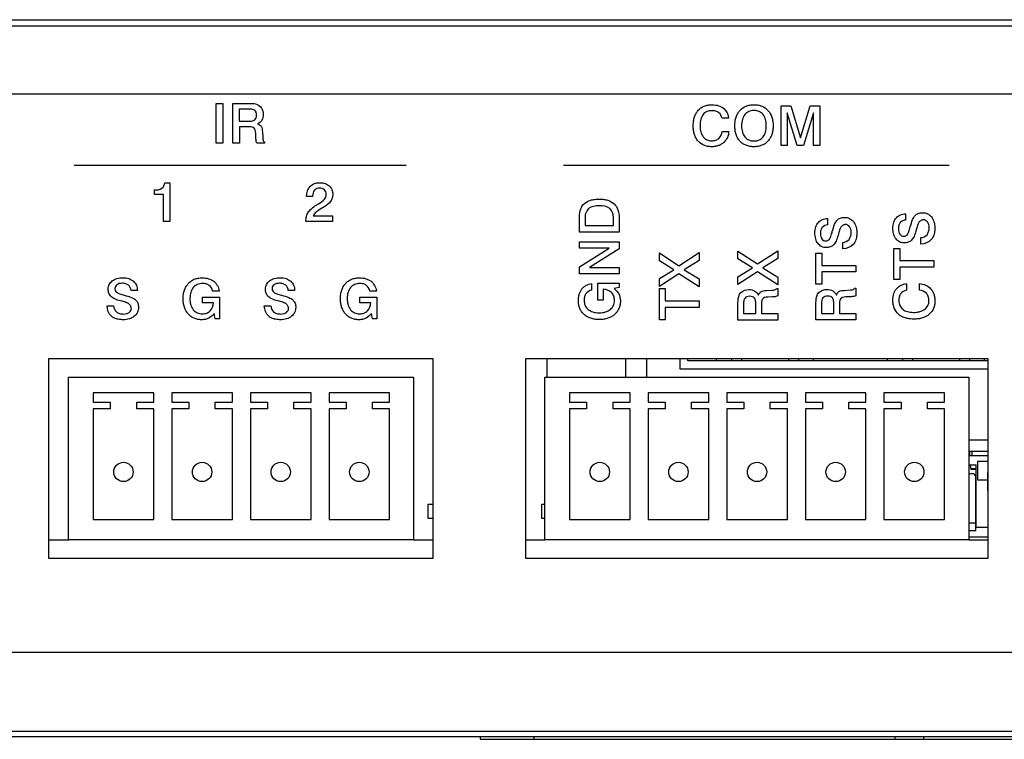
# Model space of a CAD drawing. Header units: inches. Extents: x 0 to 22, y 0 to 17.
# Tile 20 of 21: x 16.2 to 17.9, y 8.1 to 9.4. Entities that reach past the tile are written whole.
import ezdxf

# ---------------------------------------------------------------- set-up
doc = ezdxf.new("R2010")
doc.units = ezdxf.units.IN
doc.header["$LTSCALE"] = 1.21
doc.header["$MEASUREMENT"] = 0
doc.layers.get('0').update_dxf_attribs({"linetype": 'CONTINUOUS'})
doc.layers.add('3_ALL_AXES', color=7, linetype='CONTINUOUS')
doc.layers.add('7_ALL_FEATURES', color=7, linetype='CONTINUOUS')

msp = doc.modelspace()

# ---------------------------------------------------------------- linework, layer by layer
at = {"color": 7, "linetype": 'Continuous'}
for p, q in [((14.0199, 9.4098), (19.0399, 9.4098)), ((14.0189, 9.2798), (19.0409, 9.2798)), ((16.2722, 8.8147), (16.2722, 8.4647)), ((16.9472, 8.8147), (16.2722, 8.8147)), ((16.9472, 8.4647), (16.9472, 8.8147)), ((17.9216, 8.8147), (17.1096, 8.8147)), ((17.1096, 8.8147), (17.1096, 8.4647)), ((17.1468, 8.8147), (17.1468, 8.7822)), ((17.2858, 8.7822), (17.2858, 8.8147)), ((17.3219, 8.8147), (17.3219, 8.7822)), ((17.3804, 8.8147), (17.3804, 8.7968)), ((17.3944, 8.8108), (17.3944, 8.8147)), ((17.4448, 8.8108), (17.4448, 8.8147)), ((17.471, 8.8147), (17.471, 8.8108)), ((17.4887, 8.8147), (17.4887, 8.8108)), ((17.571, 8.8147), (17.571, 8.8108)), ((17.5887, 8.8147), (17.5887, 8.8108)), ((17.6149, 8.8108), (17.6149, 8.8147)), ((17.7448, 8.8108), (17.7448, 8.8147)), ((17.771, 8.8147), (17.771, 8.8108)), ((17.7887, 8.8147), (17.7887, 8.8108)), ((17.871, 8.8147), (17.871, 8.8108)), ((17.8887, 8.8147), (17.8887, 8.8108)), ((17.9149, 8.8108), (17.9149, 8.8147)), ((17.9216, 8.4647), (17.9216, 8.8147)), ((17.3804, 8.7968), (17.9216, 8.7968)), ((17.9215, 8.8108), (17.3944, 8.8108)), ((17.8876, 8.6523), (17.9216, 8.6523)), ((17.9216, 8.6444), (17.8889, 8.6444)), ((17.8929, 8.6523), (17.8929, 8.6444)), ((17.8876, 8.6287), (17.9007, 8.6287)), ((17.9007, 8.5184), (17.9007, 8.6287)), ((17.9216, 8.6346), (17.9027, 8.6346)), ((17.9027, 8.6346), (17.9027, 8.6019)), ((17.8909, 8.6219), (17.8912, 8.6208)), ((17.8912, 8.6208), (17.9007, 8.6208)), ((17.8938, 8.6129), (17.8919, 8.6129)), ((17.8998, 8.5125), (17.8998, 8.607)), ((17.9207, 8.6149), (17.9216, 8.6149)), ((17.9207, 8.5834), (17.9207, 8.6149)), ((17.8998, 8.5991), (17.9007, 8.5991)), ((17.9027, 8.6019), (17.9207, 8.6019)), ((17.9207, 8.5834), (17.9216, 8.5834)), ((16.9384, 8.5593), (16.9472, 8.5593)), ((16.9384, 8.5343), (16.9384, 8.5593)), ((17.1384, 8.5593), (17.1435, 8.5593)), ((17.1384, 8.5343), (17.1384, 8.5593)), ((16.9472, 8.5343), (16.9384, 8.5343)), ((17.1435, 8.5343), (17.1384, 8.5343)), ((17.8998, 8.5263), (17.8876, 8.5263)), ((17.8998, 8.5125), (17.8876, 8.5125)), ((17.8876, 8.5023), (17.9216, 8.5023)), ((17.9214, 8.5184), (17.9007, 8.5184)), ((16.2722, 8.4968), (16.3075, 8.4968)), ((16.9127, 8.4968), (16.9472, 8.4968)), ((17.1096, 8.4968), (17.1435, 8.4968)), ((17.8876, 8.4968), (17.9216, 8.4968)), ((16.2722, 8.4647), (16.9472, 8.4647)), ((17.1096, 8.4647), (17.9216, 8.4647)), ((14.5639, 8.2998), (18.4959, 8.2998)), ((14.7444, 8.161), (18.3153, 8.161)), ((14.745, 8.1518), (18.3147, 8.1518)), ((17.0299, 8.1518), (17.0299, 8.1468)), ((17.0299, 8.1468), (18.1019, 8.1468)), ((17.7579, 8.1518), (17.7579, 8.1468))]:
    msp.add_line(p, q, dxfattribs=at)
at = {"color": 9, "linetype": 'Continuous'}
for p, q in [((14.4133, 9.399), (18.6464, 9.399)), ((17.8889, 8.6523), (17.8889, 8.6444)), ((17.8909, 8.6219), (17.9007, 8.6219)), ((17.1239, 8.1518), (17.1239, 8.1468)), ((17.8079, 8.1518), (17.8079, 8.1468))]:
    msp.add_line(p, q, dxfattribs=at)
at = {"color": 2, "linetype": 'Continuous'}
for p, q in [((16.5665, 9.1929), (16.5665, 9.2628)), ((16.5665, 9.2628), (16.5782, 9.2628)), ((16.5782, 9.2628), (16.5782, 9.1929)), ((16.5958, 9.1929), (16.5958, 9.2628)), ((16.5958, 9.2628), (16.6259, 9.2628)), ((16.6259, 9.2628), (16.6296, 9.2627)), ((16.6072, 9.253), (16.6072, 9.2315)), ((16.6242, 9.253), (16.6072, 9.253)), ((17.5582, 9.2587), (17.5751, 9.2587)), ((17.5582, 9.1887), (17.5582, 9.2587)), ((17.569, 9.2465), (17.569, 9.1887)), ((17.5861, 9.1887), (17.569, 9.2465)), ((17.5751, 9.2587), (17.5919, 9.2027)), ((17.5919, 9.2027), (17.609, 9.2587)), ((17.6148, 9.2465), (17.5975, 9.1887)), ((17.609, 9.2587), (17.6259, 9.2587)), ((17.6148, 9.1887), (17.6148, 9.2465)), ((17.6259, 9.2587), (17.6259, 9.1887)), ((16.6072, 9.2315), (16.6239, 9.2315)), ((17.4659, 9.2368), (17.4545, 9.2368)), ((16.6073, 9.2217), (16.6073, 9.1929)), ((16.6249, 9.2217), (16.6073, 9.2217)), ((16.6477, 9.2131), (16.6483, 9.203)), ((17.4549, 9.2138), (17.4662, 9.2138)), ((16.6364, 9.2021), (16.636, 9.2105)), ((16.6512, 9.195), (16.6512, 9.1929)), ((16.5782, 9.1929), (16.5665, 9.1929)), ((16.6073, 9.1929), (16.5958, 9.1929)), ((16.6512, 9.1929), (16.6382, 9.1929)), ((17.569, 9.1887), (17.5582, 9.1887)), ((17.5975, 9.1887), (17.5861, 9.1887)), ((17.6259, 9.1887), (17.6148, 9.1887)), ((16.3175, 9.1545), (16.9003, 9.1545)), ((17.1764, 9.1545), (17.8533, 9.1545)), ((16.4582, 9.1031), (16.4582, 9.111)), ((16.4766, 9.1237), (16.4851, 9.1237)), ((16.4851, 9.1237), (16.4851, 9.0557)), ((16.4742, 9.1031), (16.4582, 9.1031)), ((16.4742, 9.0557), (16.4742, 9.1031)), ((16.7254, 9.0993), (16.7254, 9.0997)), ((16.7359, 9.0993), (16.7254, 9.0993)), ((16.7359, 9.1003), (16.7359, 9.0993)), ((16.7422, 9.0843), (16.7461, 9.0866)), ((16.7554, 9.0808), (16.7535, 9.0798)), ((16.4851, 9.0557), (16.4742, 9.0557)), ((16.771, 9.0557), (16.7241, 9.0557)), ((16.7369, 9.0655), (16.771, 9.0655)), ((16.771, 9.0655), (16.771, 9.0557)), ((17.2042, 9.0371), (17.2042, 9.0641)), ((17.2141, 9.0637), (17.2141, 9.0486)), ((17.2638, 9.0486), (17.2638, 9.0628)), ((17.2741, 9.0622), (17.2741, 9.0371)), ((17.6397, 9.0608), (17.6397, 9.0498)), ((17.7766, 9.0691), (17.7766, 9.0581)), ((17.2141, 9.0486), (17.2638, 9.0486)), ((17.2741, 9.0371), (17.2042, 9.0371)), ((17.6588, 9.0342), (17.658, 9.0311)), ((17.8036, 9.016), (17.8036, 9.0273)), ((17.2042, 9.0199), (17.2741, 9.0199)), ((17.2042, 9.0086), (17.2042, 9.0199)), ((17.2042, 8.9761), (17.2565, 9.0086)), ((17.2565, 9.0086), (17.2042, 9.0086)), ((17.2741, 9.0076), (17.2218, 8.9749)), ((17.2741, 9.0199), (17.2741, 9.0076)), ((17.4824, 9.0035), (17.5164, 8.981)), ((17.4824, 8.99), (17.4824, 9.0035)), ((17.5164, 8.981), (17.5523, 9.0042)), ((17.5523, 9.0042), (17.5523, 8.9904)), ((17.6667, 9.0077), (17.6667, 9.019)), ((17.7561, 9.0084), (17.7664, 9.0084)), ((17.7561, 8.9537), (17.7561, 9.0084)), ((17.7664, 9.0084), (17.7664, 8.9869)), ((17.3445, 9.0003), (17.3786, 8.9778)), ((17.3445, 8.9868), (17.3445, 9.0003)), ((17.3698, 8.971), (17.3445, 8.9868)), ((17.3786, 8.9778), (17.4145, 9.001)), ((17.4145, 8.9872), (17.3879, 8.9708)), ((17.4145, 9.001), (17.4145, 8.9872)), ((17.5077, 8.9742), (17.4824, 8.99)), ((17.5523, 8.9904), (17.5258, 8.974)), ((17.6193, 9.0001), (17.6295, 9.0001)), ((17.6193, 8.9454), (17.6193, 9.0001)), ((17.6295, 9.0001), (17.6295, 8.9786)), ((17.7664, 8.9869), (17.8261, 8.9869)), ((17.8261, 8.9869), (17.8261, 8.9753)), ((17.2042, 8.9637), (17.2042, 8.9761)), ((17.2218, 8.9749), (17.2741, 8.9749)), ((17.2741, 8.9749), (17.2741, 8.9637)), ((17.3445, 8.9554), (17.3698, 8.971)), ((17.3879, 8.9708), (17.4145, 8.9549)), ((17.4824, 8.9586), (17.5077, 8.9742)), ((17.5258, 8.974), (17.5523, 8.9581)), ((17.6295, 8.9786), (17.6892, 8.9786)), ((17.6892, 8.9786), (17.6892, 8.967)), ((17.8261, 8.9753), (17.7664, 8.9753)), ((17.7664, 8.9753), (17.7664, 8.9537)), ((17.2741, 8.9637), (17.2042, 8.9637)), ((17.3787, 8.9639), (17.3445, 8.9417)), ((17.3445, 8.9417), (17.3445, 8.9554)), ((17.4145, 8.9411), (17.3787, 8.9639)), ((17.4145, 8.9549), (17.4145, 8.9411)), ((17.5165, 8.9671), (17.4824, 8.9448)), ((17.4824, 8.9448), (17.4824, 8.9586)), ((17.5523, 8.9443), (17.5165, 8.9671)), ((17.5523, 8.9581), (17.5523, 8.9443)), ((17.6892, 8.967), (17.6295, 8.967)), ((17.6295, 8.967), (17.6295, 8.9454)), ((17.7664, 8.9537), (17.7561, 8.9537)), ((16.4283, 8.9345), (16.4172, 8.9345)), ((16.7043, 8.9345), (16.6932, 8.9345)), ((17.2256, 8.9467), (17.2256, 8.9351)), ((17.2364, 8.9475), (17.2741, 8.9475)), ((17.2364, 8.9176), (17.2364, 8.9475)), ((17.246, 8.9367), (17.246, 8.9176)), ((17.2741, 8.9398), (17.2653, 8.9378)), ((17.2741, 8.9475), (17.2741, 8.9398)), ((17.3445, 8.9377), (17.3548, 8.9377)), ((17.3445, 8.883), (17.3445, 8.9377)), ((17.3548, 8.9377), (17.3548, 8.9162)), ((17.5322, 8.9344), (17.5422, 8.935)), ((17.5503, 8.9379), (17.5523, 8.9379)), ((17.5523, 8.9379), (17.5523, 8.9249)), ((17.6295, 8.9454), (17.6193, 8.9454)), ((17.6691, 8.9347), (17.6791, 8.9354)), ((17.6872, 8.9383), (17.6892, 8.9383)), ((17.6892, 8.9383), (17.6892, 8.9252)), ((17.778, 8.9463), (17.778, 8.9348)), ((17.801, 8.9352), (17.801, 8.9466)), ((16.5428, 8.9131), (16.5428, 8.9228)), ((16.5428, 8.9228), (16.5727, 8.9228)), ((16.5719, 8.9336), (16.5603, 8.9336)), ((16.5727, 8.9228), (16.5727, 8.885)), ((16.8188, 8.9228), (16.8487, 8.9228)), ((16.8188, 8.9131), (16.8188, 8.9228)), ((16.8479, 8.9336), (16.8364, 8.9336)), ((16.8487, 8.9228), (16.8487, 8.885)), ((17.246, 8.9176), (17.2364, 8.9176)), ((17.5431, 8.9232), (17.5347, 8.9228)), ((17.68, 8.9235), (17.6716, 8.9231)), ((16.3751, 8.9075), (16.3864, 8.9075)), ((16.4016, 8.9155), (16.3986, 8.9162)), ((16.562, 8.9131), (16.5428, 8.9131)), ((16.6511, 8.9075), (16.6624, 8.9075)), ((16.6776, 8.9155), (16.6746, 8.9162)), ((16.838, 8.9131), (16.8188, 8.9131)), ((17.3548, 8.9162), (17.4145, 8.9162)), ((17.4145, 8.9046), (17.3548, 8.9046)), ((17.3548, 8.9046), (17.3548, 8.883)), ((17.4145, 8.9162), (17.4145, 8.9046)), ((17.4824, 8.9127), (17.4825, 8.9163)), ((17.4824, 8.8825), (17.4824, 8.9127)), ((17.4922, 8.9109), (17.4922, 8.894)), ((17.5137, 8.894), (17.5137, 8.9106)), ((17.5235, 8.9117), (17.5235, 8.8941)), ((17.6193, 8.913), (17.6194, 8.9167)), ((17.6193, 8.8829), (17.6193, 8.913)), ((17.6291, 8.9112), (17.6291, 8.8943)), ((17.6506, 8.8943), (17.6506, 8.911)), ((17.6604, 8.912), (17.6604, 8.8944)), ((16.565, 8.885), (16.5631, 8.8939)), ((16.5727, 8.885), (16.565, 8.885)), ((16.841, 8.885), (16.8391, 8.8939)), ((16.8487, 8.885), (16.841, 8.885)), ((17.3548, 8.883), (17.3445, 8.883)), ((17.5523, 8.8825), (17.4824, 8.8825)), ((17.4922, 8.894), (17.5137, 8.894)), ((17.5235, 8.8941), (17.5523, 8.8941)), ((17.5523, 8.8941), (17.5523, 8.8825)), ((17.6892, 8.8829), (17.6193, 8.8829)), ((17.6291, 8.8943), (17.6506, 8.8943)), ((17.6604, 8.8944), (17.6892, 8.8944)), ((17.6892, 8.8944), (17.6892, 8.8829))]:
    msp.add_line(p, q, dxfattribs=at)
msp.add_arc((17.9226, 9.0096), 0.1312, 165.4772, 166.8655, dxfattribs=at)
at = {"color": 7, "linetype": 'Continuous'}
for centre, radius, start, end in [((18.0571, 8.6488), 0.1683, 186.8529, 189.1906), ((17.8919, 8.607), 0.00591, 90, 137.0956), ((17.8938, 8.607), 0.00591, 0, 90)]:
    msp.add_arc(centre, radius, start, end, dxfattribs=at)
at = {"color": 2, "linetype": 'Continuous'}
for points, knots in [([(16.6296, 9.2627), (16.6347, 9.2627), (16.646, 9.2596), (16.6493, 9.2483), (16.6493, 9.2433)], [0, 0, 0, 0, 0.503546, 1, 1, 1, 1]), ([(16.6239, 9.2315), (16.626, 9.2315), (16.6296, 9.2318), (16.6345, 9.2336), (16.6372, 9.2376), (16.6377, 9.2423), (16.6372, 9.247), (16.6346, 9.251), (16.6298, 9.2528), (16.6262, 9.253), (16.6242, 9.253)], [0, 0, 0, 0, 0.158815, 0.275344, 0.379153, 0.505382, 0.628621, 0.729987, 0.844271, 1, 1, 1, 1]), ([(17.404, 9.2269), (17.4041, 9.2286), (17.4044, 9.2327), (17.4058, 9.239), (17.4086, 9.2454), (17.4136, 9.2526), (17.4211, 9.2578), (17.4298, 9.2601), (17.4365, 9.2606), (17.4428, 9.2602), (17.4499, 9.2587), (17.4607, 9.2534), (17.4654, 9.2432), (17.4659, 9.2368)], [0, 0, 0, 0, 0.052649, 0.131955, 0.205169, 0.275266, 0.411163, 0.483178, 0.561949, 0.626098, 0.684969, 0.792982, 1, 1, 1, 1]), ([(17.4545, 9.2368), (17.4539, 9.2405), (17.4508, 9.2462), (17.4433, 9.2496), (17.4375, 9.2503), (17.4321, 9.2498), (17.4265, 9.2482), (17.4205, 9.2435), (17.4172, 9.2364), (17.416, 9.2298), (17.4157, 9.2241), (17.4159, 9.2194), (17.4163, 9.2168), (17.4164, 9.2161)], [0, 0, 0, 0, 0.161615, 0.246813, 0.344697, 0.412593, 0.474861, 0.594464, 0.725637, 0.80077, 0.884613, 0.96937, 1, 1, 1, 1]), ([(17.509, 9.1868), (17.507, 9.1869), (17.5028, 9.1873), (17.4965, 9.189), (17.4906, 9.1921), (17.4857, 9.1965), (17.4817, 9.2019), (17.4789, 9.2084), (17.4772, 9.2157), (17.4768, 9.2236), (17.4772, 9.2315), (17.4789, 9.2389), (17.4817, 9.2453), (17.4869, 9.2525), (17.4945, 9.2577), (17.5033, 9.2601), (17.508, 9.2605), (17.5105, 9.2605)], [0, 0, 0, 0, 0.053414, 0.114742, 0.17324, 0.231894, 0.291759, 0.353738, 0.420369, 0.493701, 0.567034, 0.633665, 0.695644, 0.755509, 0.871899, 0.933267, 1, 1, 1, 1]), ([(17.5105, 9.2504), (17.5089, 9.2504), (17.5057, 9.2501), (17.5, 9.2483), (17.4938, 9.2435), (17.4903, 9.2362), (17.489, 9.2294), (17.4887, 9.2236), (17.489, 9.2179), (17.4903, 9.211), (17.4938, 9.2038), (17.5, 9.1989), (17.5058, 9.1972), (17.5092, 9.1969), (17.5111, 9.1969), (17.5115, 9.1969)], [0, 0, 0, 0, 0.061834, 0.118968, 0.228718, 0.349358, 0.417818, 0.493882, 0.569724, 0.638053, 0.758779, 0.869124, 0.92601, 0.98771, 1, 1, 1, 1]), ([(17.5105, 9.2605), (17.513, 9.2605), (17.5177, 9.2601), (17.5265, 9.2577), (17.534, 9.2525), (17.5392, 9.2453), (17.542, 9.2389), (17.5437, 9.2315), (17.5442, 9.2236), (17.5437, 9.2157), (17.542, 9.2084), (17.5392, 9.202), (17.5352, 9.1965), (17.5303, 9.1921), (17.5244, 9.189), (17.5177, 9.1872), (17.5125, 9.1868), (17.5095, 9.1868), (17.509, 9.1868)], [0, 0, 0, 0, 0.064885, 0.124595, 0.238138, 0.296511, 0.35691, 0.421781, 0.493123, 0.564465, 0.629337, 0.689736, 0.748108, 0.805387, 0.862391, 0.922058, 0.986981, 1, 1, 1, 1]), ([(17.5115, 9.1969), (17.5127, 9.197), (17.5155, 9.1973), (17.521, 9.1989), (17.5271, 9.2038), (17.5306, 9.211), (17.5319, 9.2179), (17.5322, 9.2236), (17.5319, 9.2294), (17.5306, 9.2362), (17.5272, 9.2435), (17.521, 9.2483), (17.5152, 9.2501), (17.5121, 9.2504), (17.5105, 9.2504)], [0, 0, 0, 0, 0.05045, 0.108614, 0.221683, 0.345611, 0.415727, 0.493561, 0.57162, 0.641854, 0.765583, 0.878014, 0.936573, 1, 1, 1, 1]), ([(16.6493, 9.2433), (16.6493, 9.2398), (16.6479, 9.2328), (16.6423, 9.2282), (16.6393, 9.2271)], [0, 0, 0, 0, 0.522705, 1, 1, 1, 1]), ([(16.636, 9.2105), (16.6359, 9.2124), (16.6356, 9.2155), (16.6336, 9.2198), (16.6295, 9.2215), (16.6266, 9.2217), (16.6249, 9.2217)], [0, 0, 0, 0, 0.311177, 0.522919, 0.72534, 1, 1, 1, 1]), ([(16.6393, 9.2271), (16.6417, 9.2263), (16.6472, 9.2228), (16.6475, 9.2163), (16.6477, 9.2131)], [0, 0, 0, 0, 0.432163, 1, 1, 1, 1]), ([(17.4662, 9.2138), (17.4661, 9.2101), (17.4646, 9.2028), (17.4589, 9.1953), (17.453, 9.1909), (17.4478, 9.1885), (17.4421, 9.1871), (17.4358, 9.1866), (17.4292, 9.1872), (17.4207, 9.1896), (17.4135, 9.1948), (17.4085, 9.202), (17.4058, 9.2084), (17.4042, 9.2157), (17.4038, 9.222), (17.4039, 9.2258), (17.404, 9.2269)], [0, 0, 0, 0, 0.106985, 0.211091, 0.26509, 0.318961, 0.374803, 0.434516, 0.50323, 0.566584, 0.688292, 0.751737, 0.817919, 0.889387, 0.968181, 1, 1, 1, 1]), ([(17.4164, 9.2161), (17.4166, 9.215), (17.4176, 9.2109), (17.4206, 9.2043), (17.4265, 9.1993), (17.4321, 9.1976), (17.4363, 9.1972), (17.4402, 9.1975), (17.4446, 9.1986), (17.4515, 9.2026), (17.4545, 9.2094), (17.4549, 9.2138)], [0, 0, 0, 0, 0.056246, 0.222098, 0.371262, 0.446341, 0.527063, 0.591717, 0.652159, 0.768116, 1, 1, 1, 1]), ([(16.6382, 9.1929), (16.6376, 9.1939), (16.6366, 9.197), (16.6365, 9.2001), (16.6364, 9.2021)], [0, 0, 0, 0, 0.365917, 1, 1, 1, 1]), ([(16.6483, 9.2029), (16.6483, 9.202), (16.6486, 9.1992), (16.6495, 9.1959), (16.6512, 9.195)], [0, 0, 0, 0, 0.344063, 1, 1, 1, 1]), ([(16.4582, 9.111), (16.4628, 9.111), (16.4722, 9.1113), (16.4761, 9.12), (16.4766, 9.1237)], [0, 0, 0, 0, 0.552285, 1, 1, 1, 1]), ([(16.7254, 9.0997), (16.7254, 9.106), (16.7281, 9.116), (16.7376, 9.1219), (16.7437, 9.1234), (16.7486, 9.1238), (16.7534, 9.1235), (16.7592, 9.1221), (16.7653, 9.1185), (16.7703, 9.1115), (16.7712, 9.1059), (16.7712, 9.103)], [0, 0, 0, 0, 0.260547, 0.383099, 0.449277, 0.522007, 0.589326, 0.651494, 0.768112, 0.880655, 1, 1, 1, 1]), ([(16.7416, 9.1125), (16.7407, 9.1119), (16.7371, 9.1089), (16.7359, 9.1039), (16.7359, 9.1003)], [0, 0, 0, 0, 0.229783, 1, 1, 1, 1]), ([(16.7461, 9.0866), (16.7499, 9.0888), (16.7562, 9.0928), (16.7605, 9.1014), (16.7594, 9.1075), (16.7568, 9.1112), (16.7529, 9.1137), (16.748, 9.1144), (16.7441, 9.1138), (16.7421, 9.1128), (16.7416, 9.1125)], [0, 0, 0, 0, 0.280222, 0.469913, 0.566979, 0.65953, 0.753951, 0.855977, 0.966183, 1, 1, 1, 1]), ([(16.7712, 9.103), (16.7712, 9.1008), (16.7706, 9.0966), (16.7663, 9.0879), (16.76, 9.0835), (16.7554, 9.0808)], [0, 0, 0, 0, 0.2273, 0.44875, 1, 1, 1, 1]), ([(17.2042, 9.0641), (17.2042, 9.0687), (17.2052, 9.0773), (17.2124, 9.0882), (17.2221, 9.0929), (17.2311, 9.0947), (17.2389, 9.0951), (17.2467, 9.0946), (17.2558, 9.0927), (17.2656, 9.0874), (17.273, 9.0759), (17.2741, 9.0669), (17.2741, 9.0622)], [0, 0, 0, 0, 0.126985, 0.235371, 0.349976, 0.416944, 0.49268, 0.567172, 0.634019, 0.752784, 0.867895, 1, 1, 1, 1]), ([(16.7241, 9.056), (16.7241, 9.0588), (16.7247, 9.0644), (16.7279, 9.0722), (16.7341, 9.0788), (16.7392, 9.0824), (16.7422, 9.0843)], [0, 0, 0, 0, 0.244069, 0.464845, 0.704161, 1, 1, 1, 1]), ([(16.7535, 9.0798), (16.7495, 9.0774), (16.7434, 9.0736), (16.7378, 9.0681), (16.7369, 9.0655)], [0, 0, 0, 0, 0.629661, 1, 1, 1, 1]), ([(17.2383, 9.0831), (17.2321, 9.0831), (17.219, 9.0815), (17.2141, 9.0689), (17.2141, 9.0637)], [0, 0, 0, 0, 0.542937, 1, 1, 1, 1]), ([(17.2638, 9.0628), (17.2638, 9.0684), (17.2591, 9.082), (17.245, 9.0831), (17.2383, 9.0831)], [0, 0, 0, 0, 0.454049, 1, 1, 1, 1]), ([(17.6175, 9.0357), (17.6175, 9.0392), (17.6182, 9.0458), (17.6229, 9.0543), (17.6304, 9.0598), (17.6366, 9.0608), (17.6397, 9.0608)], [0, 0, 0, 0, 0.276392, 0.51978, 0.751925, 1, 1, 1, 1]), ([(17.648, 9.0379), (17.6491, 9.0422), (17.6511, 9.0492), (17.6554, 9.058), (17.662, 9.0622), (17.6683, 9.063), (17.6738, 9.0625), (17.6796, 9.0607), (17.6858, 9.0556), (17.6894, 9.0483), (17.6908, 9.0414), (17.6912, 9.0356), (17.6908, 9.0301), (17.6902, 9.0266), (17.6898, 9.0252)], [0, 0, 0, 0, 0.156605, 0.257236, 0.333426, 0.419511, 0.474683, 0.526546, 0.630814, 0.744581, 0.807302, 0.876017, 0.94806, 1, 1, 1, 1]), ([(17.7543, 9.044), (17.7543, 9.0474), (17.7551, 9.0541), (17.7598, 9.0626), (17.7673, 9.0681), (17.7735, 9.0691), (17.7766, 9.0691)], [0, 0, 0, 0, 0.276438, 0.519899, 0.752042, 1, 1, 1, 1]), ([(17.7766, 9.0581), (17.7732, 9.0579), (17.7677, 9.0554), (17.7644, 9.0486), (17.7637, 9.043), (17.7643, 9.0376), (17.7663, 9.0333), (17.7693, 9.0303), (17.7722, 9.0296), (17.7737, 9.0297), (17.774, 9.0297)], [0, 0, 0, 0, 0.255884, 0.390095, 0.544826, 0.674033, 0.787607, 0.887237, 0.979548, 1, 1, 1, 1]), ([(17.7849, 9.0462), (17.786, 9.0505), (17.788, 9.0575), (17.7923, 9.0663), (17.7989, 9.0705), (17.8052, 9.0713), (17.8107, 9.0708), (17.8165, 9.069), (17.8226, 9.0639), (17.8263, 9.0566), (17.8277, 9.0497), (17.828, 9.0439), (17.8277, 9.0384), (17.8271, 9.0349), (17.8267, 9.0335)], [0, 0, 0, 0, 0.156553, 0.25722, 0.333362, 0.419435, 0.474691, 0.526589, 0.630816, 0.744603, 0.807332, 0.876041, 0.948073, 1, 1, 1, 1]), ([(17.8074, 9.0585), (17.807, 9.0585), (17.8058, 9.0583), (17.804, 9.0575), (17.8021, 9.0563), (17.7997, 9.0542), (17.7975, 9.0494), (17.7963, 9.0452), (17.7956, 9.0425)], [0, 0, 0, 0, 0.063195, 0.164802, 0.272732, 0.378462, 0.616911, 1, 1, 1, 1]), ([(17.8036, 9.0273), (17.8075, 9.0275), (17.8138, 9.0303), (17.8169, 9.0369), (17.8178, 9.0413), (17.818, 9.0455), (17.8175, 9.0503), (17.8154, 9.0547), (17.8121, 9.0579), (17.8091, 9.0586), (17.8076, 9.0585), (17.8074, 9.0585)], [0, 0, 0, 0, 0.265156, 0.404089, 0.481501, 0.566736, 0.691042, 0.801309, 0.899118, 0.98984, 1, 1, 1, 1]), ([(17.6397, 9.0498), (17.6363, 9.0496), (17.6308, 9.0471), (17.6275, 9.0403), (17.6268, 9.0347), (17.6274, 9.0293), (17.6294, 9.025), (17.6324, 9.022), (17.6353, 9.0214), (17.6369, 9.0214), (17.6372, 9.0214)], [0, 0, 0, 0, 0.255701, 0.390063, 0.544772, 0.673923, 0.787449, 0.887254, 0.979566, 1, 1, 1, 1]), ([(17.6372, 9.0214), (17.6381, 9.0215), (17.6403, 9.0221), (17.6435, 9.0249), (17.6459, 9.0305), (17.6473, 9.0351), (17.648, 9.0379)], [0, 0, 0, 0, 0.137578, 0.316283, 0.580678, 1, 1, 1, 1]), ([(17.6706, 9.0502), (17.6701, 9.0502), (17.669, 9.05), (17.6672, 9.0492), (17.6653, 9.048), (17.6628, 9.0459), (17.6606, 9.0411), (17.6594, 9.0369), (17.6588, 9.0342)], [0, 0, 0, 0, 0.063366, 0.164578, 0.272895, 0.378368, 0.616912, 1, 1, 1, 1]), ([(17.6667, 9.019), (17.6706, 9.0193), (17.6769, 9.022), (17.68, 9.0286), (17.6809, 9.033), (17.6812, 9.0372), (17.6807, 9.042), (17.6785, 9.0465), (17.6752, 9.0496), (17.6722, 9.0503), (17.6707, 9.0503), (17.6706, 9.0502)], [0, 0, 0, 0, 0.26535, 0.404322, 0.481703, 0.566914, 0.691217, 0.801649, 0.899248, 0.98981, 1, 1, 1, 1]), ([(17.7949, 9.0394), (17.794, 9.036), (17.7921, 9.0301), (17.7877, 9.0228), (17.7813, 9.0186), (17.7751, 9.0178), (17.7699, 9.0183), (17.7647, 9.0201), (17.7591, 9.025), (17.755, 9.0337), (17.7543, 9.0404), (17.7543, 9.044)], [0, 0, 0, 0, 0.153732, 0.267978, 0.365048, 0.472958, 0.53377, 0.591616, 0.71099, 0.844955, 1, 1, 1, 1]), ([(17.774, 9.0297), (17.775, 9.0298), (17.7772, 9.0304), (17.7804, 9.0331), (17.7828, 9.0388), (17.7841, 9.0434), (17.7849, 9.0462)], [0, 0, 0, 0, 0.137582, 0.316648, 0.580711, 1, 1, 1, 1]), ([(17.658, 9.0311), (17.6571, 9.0277), (17.6552, 9.0218), (17.6509, 9.0145), (17.6445, 9.0103), (17.6382, 9.0095), (17.633, 9.01), (17.6278, 9.0118), (17.6223, 9.0167), (17.6181, 9.0254), (17.6175, 9.0321), (17.6175, 9.0357)], [0, 0, 0, 0, 0.153699, 0.26789, 0.36498, 0.47306, 0.533845, 0.591651, 0.711136, 0.84498, 1, 1, 1, 1]), ([(17.6898, 9.0252), (17.6897, 9.0248), (17.6887, 9.0213), (17.684, 9.0118), (17.6733, 9.008), (17.6667, 9.0077)], [0, 0, 0, 0, 0.036241, 0.35869, 1, 1, 1, 1]), ([(17.8267, 9.0335), (17.8266, 9.0331), (17.8256, 9.0296), (17.8208, 9.0201), (17.8102, 9.0163), (17.8036, 9.016)], [0, 0, 0, 0, 0.03624, 0.358547, 1, 1, 1, 1]), ([(16.3986, 8.9162), (16.3951, 8.9171), (16.3893, 8.919), (16.3819, 8.9234), (16.3778, 8.9298), (16.3769, 8.936), (16.3774, 8.9412), (16.3792, 8.9464), (16.3842, 8.952), (16.3928, 8.9561), (16.3996, 8.9568), (16.4031, 8.9568)], [0, 0, 0, 0, 0.15377, 0.267949, 0.365046, 0.473062, 0.533791, 0.591591, 0.710995, 0.844916, 1, 1, 1, 1]), ([(16.4031, 8.9568), (16.4066, 8.9568), (16.4132, 8.956), (16.4217, 8.9514), (16.4273, 8.9438), (16.4282, 8.9377), (16.4283, 8.9345)], [0, 0, 0, 0, 0.276279, 0.519953, 0.751981, 1, 1, 1, 1]), ([(16.516, 8.9447), (16.5165, 8.9454), (16.5185, 8.9478), (16.5224, 8.9513), (16.5282, 8.9545), (16.5348, 8.9564), (16.5415, 8.9569), (16.5478, 8.9565), (16.5549, 8.9551), (16.5658, 8.9499), (16.571, 8.94), (16.5719, 8.9336)], [0, 0, 0, 0, 0.037915, 0.130685, 0.221937, 0.316322, 0.418074, 0.503088, 0.581309, 0.724846, 1, 1, 1, 1]), ([(16.6746, 8.9162), (16.6711, 8.9171), (16.6653, 8.919), (16.6579, 8.9234), (16.6538, 8.9298), (16.6529, 8.936), (16.6534, 8.9412), (16.6552, 8.9464), (16.6602, 8.952), (16.6688, 8.9561), (16.6755, 8.9568), (16.6791, 8.9568)], [0, 0, 0, 0, 0.15367, 0.267875, 0.365011, 0.473071, 0.533823, 0.591638, 0.711249, 0.845048, 1, 1, 1, 1]), ([(16.6791, 8.9568), (16.6826, 8.9568), (16.6892, 8.956), (16.6977, 8.9514), (16.7033, 8.9438), (16.7042, 8.9377), (16.7043, 8.9345)], [0, 0, 0, 0, 0.27659, 0.51983, 0.751994, 1, 1, 1, 1]), ([(16.792, 8.9447), (16.7925, 8.9454), (16.7945, 8.9478), (16.7984, 8.9513), (16.8042, 8.9545), (16.8108, 8.9564), (16.8175, 8.9569), (16.8238, 8.9565), (16.8309, 8.9551), (16.8418, 8.9499), (16.847, 8.94), (16.8479, 8.9336)], [0, 0, 0, 0, 0.037925, 0.13064, 0.221889, 0.31627, 0.417947, 0.502971, 0.581219, 0.724917, 1, 1, 1, 1]), ([(16.4172, 8.9345), (16.417, 8.9379), (16.4145, 8.9434), (16.4077, 8.9467), (16.4021, 8.9474), (16.3967, 8.9468), (16.3924, 8.9448), (16.3895, 8.9418), (16.3888, 8.9389), (16.3888, 8.9374), (16.3889, 8.9371)], [0, 0, 0, 0, 0.255828, 0.390189, 0.544765, 0.673873, 0.787507, 0.887219, 0.979576, 1, 1, 1, 1]), ([(16.3889, 8.9371), (16.3889, 8.9361), (16.3895, 8.9339), (16.3923, 8.9307), (16.3979, 8.9283), (16.4025, 8.927), (16.4053, 8.9262)], [0, 0, 0, 0, 0.137466, 0.316069, 0.580527, 1, 1, 1, 1]), ([(16.5631, 8.8939), (16.5606, 8.8906), (16.5557, 8.8863), (16.5476, 8.8836), (16.541, 8.883), (16.5343, 8.8836), (16.5279, 8.8855), (16.5222, 8.8887), (16.5174, 8.8932), (16.5134, 8.8987), (16.5106, 8.9051), (16.5089, 8.9123), (16.5084, 8.92), (16.5089, 8.9277), (16.5106, 8.935), (16.5131, 8.9406), (16.5151, 8.9436), (16.516, 8.9447)], [0, 0, 0, 0, 0.115952, 0.174675, 0.237039, 0.30205, 0.363024, 0.422825, 0.484481, 0.547633, 0.611958, 0.679939, 0.753679, 0.828722, 0.897481, 0.962124, 1, 1, 1, 1]), ([(16.5603, 8.9336), (16.5596, 8.9373), (16.5563, 8.9428), (16.549, 8.9463), (16.5432, 8.9469), (16.5378, 8.9465), (16.5319, 8.9448), (16.5256, 8.9401), (16.5221, 8.9328), (16.5208, 8.926), (16.5205, 8.9202), (16.5207, 8.9152), (16.5213, 8.9122), (16.5215, 8.9112)], [0, 0, 0, 0, 0.158842, 0.24068, 0.331097, 0.400236, 0.463659, 0.584899, 0.716084, 0.790694, 0.873774, 0.95557, 1, 1, 1, 1]), ([(16.6932, 8.9345), (16.693, 8.9379), (16.6905, 8.9434), (16.6837, 8.9467), (16.6781, 8.9474), (16.6727, 8.9468), (16.6684, 8.9448), (16.6655, 8.9418), (16.6648, 8.9389), (16.6648, 8.9374), (16.6649, 8.9371)], [0, 0, 0, 0, 0.255646, 0.390025, 0.54487, 0.674085, 0.787589, 0.887203, 0.979577, 1, 1, 1, 1]), ([(16.6649, 8.9371), (16.6649, 8.9361), (16.6655, 8.9339), (16.6683, 8.9307), (16.6739, 8.9283), (16.6785, 8.927), (16.6813, 8.9262)], [0, 0, 0, 0, 0.13751, 0.316512, 0.580743, 1, 1, 1, 1]), ([(16.8391, 8.8939), (16.8366, 8.8906), (16.8317, 8.8863), (16.8236, 8.8836), (16.817, 8.883), (16.8103, 8.8836), (16.8039, 8.8855), (16.7983, 8.8887), (16.7934, 8.8932), (16.7895, 8.8987), (16.7866, 8.9051), (16.7849, 8.9123), (16.7844, 8.92), (16.7849, 8.9277), (16.7866, 8.935), (16.7891, 8.9406), (16.7911, 8.9436), (16.792, 8.9447)], [0, 0, 0, 0, 0.116042, 0.17467, 0.237125, 0.302076, 0.363038, 0.422828, 0.484439, 0.547597, 0.611936, 0.679923, 0.75366, 0.828698, 0.897463, 0.962119, 1, 1, 1, 1]), ([(16.8364, 8.9336), (16.8356, 8.9373), (16.8323, 8.9428), (16.825, 8.9463), (16.8192, 8.9469), (16.8138, 8.9465), (16.8079, 8.9448), (16.8016, 8.9401), (16.7981, 8.9328), (16.7968, 8.926), (16.7965, 8.9202), (16.7967, 8.9152), (16.7973, 8.9122), (16.7975, 8.9112)], [0, 0, 0, 0, 0.158939, 0.240648, 0.331204, 0.400338, 0.46374, 0.584846, 0.716072, 0.790693, 0.873774, 0.955568, 1, 1, 1, 1]), ([(17.2145, 8.8907), (17.2138, 8.8913), (17.2114, 8.8932), (17.2078, 8.8972), (17.2046, 8.903), (17.2027, 8.9096), (17.2022, 8.9163), (17.2026, 8.9225), (17.2041, 8.9297), (17.2092, 8.9406), (17.2192, 8.9458), (17.2256, 8.9467)], [0, 0, 0, 0, 0.037925, 0.130634, 0.221891, 0.316295, 0.418015, 0.502985, 0.581215, 0.724906, 1, 1, 1, 1]), ([(17.2256, 8.9351), (17.2219, 8.9343), (17.2164, 8.9311), (17.2129, 8.9237), (17.2122, 8.9179), (17.2126, 8.9126), (17.2143, 8.9067), (17.2191, 8.9004), (17.2264, 8.8969), (17.2332, 8.8955), (17.2389, 8.8952), (17.2439, 8.8955), (17.2469, 8.896), (17.2479, 8.8963)], [0, 0, 0, 0, 0.158866, 0.240732, 0.331173, 0.400341, 0.463757, 0.58494, 0.716058, 0.79065, 0.873756, 0.955554, 1, 1, 1, 1]), ([(17.2653, 8.9378), (17.2686, 8.9354), (17.2729, 8.9304), (17.2756, 8.9224), (17.2762, 8.9158), (17.2756, 8.9091), (17.2737, 8.9027), (17.2704, 8.897), (17.2659, 8.8922), (17.2605, 8.8882), (17.2541, 8.8854), (17.2469, 8.8837), (17.2392, 8.8832), (17.2314, 8.8837), (17.2242, 8.8854), (17.2186, 8.8879), (17.2155, 8.8899), (17.2145, 8.8907)], [0, 0, 0, 0, 0.115999, 0.174604, 0.237064, 0.302034, 0.362973, 0.422725, 0.4843, 0.547484, 0.61184, 0.679851, 0.753627, 0.828671, 0.897444, 0.962113, 1, 1, 1, 1]), ([(17.2479, 8.8963), (17.2486, 8.8964), (17.2524, 8.8974), (17.2587, 8.9005), (17.2635, 8.9066), (17.2653, 8.9124), (17.2657, 8.9169), (17.2654, 8.9212), (17.2641, 8.9261), (17.2592, 8.9338), (17.2511, 8.9365), (17.246, 8.9367)], [0, 0, 0, 0, 0.035358, 0.193275, 0.33819, 0.412215, 0.492074, 0.560285, 0.623696, 0.745418, 1, 1, 1, 1]), ([(17.4825, 8.9163), (17.4825, 8.9215), (17.4856, 8.9328), (17.4969, 8.9361), (17.5019, 8.9361)], [0, 0, 0, 0, 0.503583, 1, 1, 1, 1]), ([(17.5019, 8.9361), (17.5054, 8.9361), (17.5124, 8.9347), (17.517, 8.9291), (17.5182, 8.9261)], [0, 0, 0, 0, 0.522352, 1, 1, 1, 1]), ([(17.5182, 8.9261), (17.5189, 8.9285), (17.5225, 8.9339), (17.5289, 8.9343), (17.5322, 8.9344)], [0, 0, 0, 0, 0.432073, 1, 1, 1, 1]), ([(17.5423, 8.935), (17.5433, 8.9351), (17.546, 8.9353), (17.5494, 8.9363), (17.5503, 8.9379)], [0, 0, 0, 0, 0.344185, 1, 1, 1, 1]), ([(17.6194, 8.9167), (17.6194, 8.9218), (17.6225, 8.9331), (17.6338, 8.9364), (17.6388, 8.9364)], [0, 0, 0, 0, 0.503509, 1, 1, 1, 1]), ([(17.6388, 8.9364), (17.6423, 8.9364), (17.6493, 8.935), (17.6539, 8.9294), (17.6551, 8.9264)], [0, 0, 0, 0, 0.522977, 1, 1, 1, 1]), ([(17.6551, 8.9264), (17.6558, 8.9288), (17.6594, 8.9342), (17.6658, 8.9346), (17.6691, 8.9347)], [0, 0, 0, 0, 0.431818, 1, 1, 1, 1]), ([(17.6792, 8.9354), (17.6802, 8.9354), (17.6829, 8.9356), (17.6863, 8.9366), (17.6872, 8.9383)], [0, 0, 0, 0, 0.344185, 1, 1, 1, 1]), ([(17.7879, 8.8843), (17.7862, 8.8844), (17.7821, 8.8848), (17.7758, 8.8861), (17.7694, 8.8889), (17.7622, 8.8939), (17.757, 8.9014), (17.7547, 8.9101), (17.7542, 8.9168), (17.7546, 8.9231), (17.7561, 8.9302), (17.7614, 8.941), (17.7716, 8.9457), (17.778, 8.9463)], [0, 0, 0, 0, 0.052644, 0.131952, 0.205179, 0.275284, 0.41113, 0.483153, 0.561896, 0.626077, 0.684944, 0.792812, 1, 1, 1, 1]), ([(17.778, 8.9348), (17.7743, 8.9342), (17.7686, 8.9311), (17.7657, 8.9247), (17.7649, 8.9206), (17.7647, 8.9167), (17.765, 8.9124), (17.7666, 8.9068), (17.7713, 8.9008), (17.7784, 8.8975), (17.785, 8.8963), (17.7907, 8.896), (17.7954, 8.8962), (17.798, 8.8966), (17.7987, 8.8968)], [0, 0, 0, 0, 0.161641, 0.246815, 0.293727, 0.344918, 0.412844, 0.475085, 0.59452, 0.725742, 0.800828, 0.884632, 0.969391, 1, 1, 1, 1]), ([(17.801, 8.9466), (17.8047, 8.9464), (17.8121, 8.9449), (17.8195, 8.9392), (17.8239, 8.9333), (17.8263, 8.9282), (17.8277, 8.9225), (17.8282, 8.9161), (17.8277, 8.9095), (17.8253, 8.901), (17.82, 8.8938), (17.8129, 8.8888), (17.8064, 8.8861), (17.7991, 8.8845), (17.7928, 8.8842), (17.789, 8.8842), (17.7879, 8.8843)], [0, 0, 0, 0, 0.106894, 0.211025, 0.265008, 0.318893, 0.374755, 0.434456, 0.503187, 0.566554, 0.688259, 0.751689, 0.817857, 0.889337, 0.968176, 1, 1, 1, 1]), ([(17.7987, 8.8968), (17.7998, 8.8969), (17.8039, 8.8979), (17.8105, 8.9009), (17.8155, 8.9068), (17.8173, 8.9124), (17.8176, 8.9166), (17.8174, 8.9205), (17.8162, 8.925), (17.8123, 8.9319), (17.8054, 8.9348), (17.801, 8.9352)], [0, 0, 0, 0, 0.056223, 0.222138, 0.37125, 0.446347, 0.527083, 0.591738, 0.652199, 0.76822, 1, 1, 1, 1]), ([(16.4053, 8.9262), (16.4097, 8.9251), (16.4167, 8.9231), (16.4255, 8.9188), (16.4296, 8.9122), (16.4304, 8.9059), (16.4299, 8.9004), (16.4281, 8.8947), (16.423, 8.8885), (16.4157, 8.8848), (16.4088, 8.8834), (16.403, 8.8831), (16.3975, 8.8834), (16.394, 8.8841), (16.3926, 8.8844)], [0, 0, 0, 0, 0.156588, 0.257282, 0.333401, 0.419505, 0.474716, 0.52659, 0.630738, 0.744564, 0.807269, 0.875933, 0.948026, 1, 1, 1, 1]), ([(16.6813, 8.9262), (16.6857, 8.9251), (16.6927, 8.9231), (16.7014, 8.9188), (16.7056, 8.9122), (16.7064, 8.9059), (16.7059, 8.9004), (16.7041, 8.8946), (16.699, 8.8885), (16.6917, 8.8848), (16.6848, 8.8834), (16.679, 8.8831), (16.6735, 8.8834), (16.6701, 8.8841), (16.6686, 8.8844)], [0, 0, 0, 0, 0.15659, 0.257177, 0.333381, 0.419499, 0.474715, 0.52659, 0.630874, 0.744609, 0.807351, 0.876113, 0.948099, 1, 1, 1, 1]), ([(17.5137, 8.9106), (17.5137, 8.9128), (17.5135, 8.9164), (17.5116, 8.9213), (17.5076, 8.924), (17.5029, 8.9245), (17.4982, 8.924), (17.4943, 8.9213), (17.4924, 8.9166), (17.4922, 8.913), (17.4922, 8.9109)], [0, 0, 0, 0, 0.158924, 0.275606, 0.379315, 0.505398, 0.628674, 0.729907, 0.844199, 1, 1, 1, 1]), ([(17.5347, 8.9228), (17.5328, 8.9227), (17.5297, 8.9224), (17.5255, 8.9203), (17.5237, 8.9163), (17.5235, 8.9134), (17.5235, 8.9117)], [0, 0, 0, 0, 0.311259, 0.523178, 0.725276, 1, 1, 1, 1]), ([(17.5523, 8.9249), (17.5513, 8.9244), (17.5482, 8.9234), (17.5451, 8.9233), (17.5431, 8.9232)], [0, 0, 0, 0, 0.366069, 1, 1, 1, 1]), ([(17.6506, 8.911), (17.6506, 8.9131), (17.6504, 8.9167), (17.6485, 8.9216), (17.6445, 8.9243), (17.6398, 8.9248), (17.6351, 8.9243), (17.6311, 8.9217), (17.6293, 8.9169), (17.6291, 8.9133), (17.6291, 8.9112)], [0, 0, 0, 0, 0.158843, 0.27535, 0.379064, 0.505406, 0.628562, 0.730113, 0.844248, 1, 1, 1, 1]), ([(17.6716, 8.9231), (17.6697, 8.923), (17.6666, 8.9227), (17.6624, 8.9207), (17.6606, 8.9166), (17.6604, 8.9137), (17.6604, 8.912)], [0, 0, 0, 0, 0.311012, 0.52269, 0.72516, 1, 1, 1, 1]), ([(17.6892, 8.9252), (17.6882, 8.9247), (17.6851, 8.9237), (17.682, 8.9236), (17.68, 8.9235)], [0, 0, 0, 0, 0.366069, 1, 1, 1, 1]), ([(16.3926, 8.8844), (16.3923, 8.8845), (16.3887, 8.8856), (16.3792, 8.8903), (16.3754, 8.9009), (16.3751, 8.9075)], [0, 0, 0, 0, 0.036264, 0.358786, 1, 1, 1, 1]), ([(16.3864, 8.9075), (16.3867, 8.9036), (16.3895, 8.8973), (16.3961, 8.8942), (16.4004, 8.8933), (16.4046, 8.8931), (16.4094, 8.8936), (16.4139, 8.8958), (16.417, 8.899), (16.4178, 8.902), (16.4177, 8.9035), (16.4177, 8.9037)], [0, 0, 0, 0, 0.265136, 0.404151, 0.481547, 0.566842, 0.69102, 0.801281, 0.899107, 0.989844, 1, 1, 1, 1]), ([(16.4177, 8.9037), (16.4176, 8.9041), (16.4174, 8.9053), (16.4167, 8.9071), (16.4155, 8.909), (16.4133, 8.9114), (16.4085, 8.9136), (16.4043, 8.9148), (16.4016, 8.9155)], [0, 0, 0, 0, 0.06315, 0.164281, 0.272896, 0.378528, 0.616951, 1, 1, 1, 1]), ([(16.5215, 8.9112), (16.5217, 8.9105), (16.5226, 8.9067), (16.5257, 8.9005), (16.5319, 8.8956), (16.5377, 8.8938), (16.5421, 8.8935), (16.5464, 8.8938), (16.5513, 8.8951), (16.559, 8.9), (16.5618, 8.908), (16.562, 8.9131)], [0, 0, 0, 0, 0.035335, 0.193158, 0.338124, 0.412164, 0.492016, 0.560145, 0.623533, 0.74549, 1, 1, 1, 1]), ([(16.6686, 8.8844), (16.6683, 8.8845), (16.6647, 8.8856), (16.6553, 8.8903), (16.6514, 8.9009), (16.6511, 8.9075)], [0, 0, 0, 0, 0.036219, 0.358595, 1, 1, 1, 1]), ([(16.6624, 8.9075), (16.6627, 8.9036), (16.6654, 8.8973), (16.672, 8.8942), (16.6764, 8.8933), (16.6806, 8.8931), (16.6854, 8.8936), (16.6899, 8.8957), (16.693, 8.899), (16.6938, 8.902), (16.6937, 8.9035), (16.6937, 8.9037)], [0, 0, 0, 0, 0.265034, 0.404098, 0.481478, 0.566611, 0.691045, 0.801539, 0.899149, 0.989842, 1, 1, 1, 1]), ([(16.6937, 8.9037), (16.6936, 8.9041), (16.6934, 8.9053), (16.6926, 8.9071), (16.6915, 8.909), (16.6893, 8.9114), (16.6845, 8.9136), (16.6803, 8.9148), (16.6776, 8.9155)], [0, 0, 0, 0, 0.063198, 0.164466, 0.272808, 0.378408, 0.616877, 1, 1, 1, 1]), ([(16.7975, 8.9112), (16.7977, 8.9105), (16.7986, 8.9067), (16.8017, 8.9005), (16.8079, 8.8956), (16.8137, 8.8938), (16.8181, 8.8935), (16.8224, 8.8938), (16.8273, 8.8951), (16.835, 8.9), (16.8378, 8.908), (16.838, 8.9131)], [0, 0, 0, 0, 0.03534, 0.193263, 0.338106, 0.412191, 0.492175, 0.560305, 0.623674, 0.745473, 1, 1, 1, 1])]:
    msp.add_open_spline(points, degree=3, knots=knots, dxfattribs=at)
at = {"layer": '3_ALL_AXES', "color": 7, "linetype": 'Continuous'}
msp.add_line((17.8876, 8.6723), (17.9216, 8.6723), dxfattribs=at)
at = {"layer": '7_ALL_FEATURES', "color": 7, "linetype": 'Continuous'}
for p, q in [((16.3075, 8.4968), (16.3075, 8.7822)), ((16.3075, 8.7822), (16.9127, 8.7822)), ((16.9127, 8.7822), (16.9127, 8.4968)), ((17.1435, 8.7822), (17.8876, 8.7822)), ((17.1435, 8.4968), (17.1435, 8.7822)), ((17.8876, 8.7822), (17.8876, 8.4968)), ((16.3507, 8.7547), (16.3507, 8.7383)), ((16.4571, 8.7547), (16.3507, 8.7547)), ((16.4571, 8.7383), (16.4571, 8.7547)), ((16.4887, 8.7547), (16.4887, 8.7383)), ((16.5951, 8.7547), (16.4887, 8.7547)), ((16.5951, 8.7383), (16.5951, 8.7547)), ((16.6267, 8.7547), (16.6267, 8.7383)), ((16.7331, 8.7547), (16.6267, 8.7547)), ((16.7331, 8.7383), (16.7331, 8.7547)), ((16.8711, 8.7547), (16.7647, 8.7547)), ((16.7647, 8.7547), (16.7647, 8.7383)), ((16.8711, 8.7383), (16.8711, 8.7547)), ((17.2931, 8.7547), (17.1867, 8.7547)), ((17.1867, 8.7547), (17.1867, 8.7383)), ((17.2931, 8.7383), (17.2931, 8.7547)), ((17.4311, 8.7547), (17.3247, 8.7547)), ((17.3247, 8.7547), (17.3247, 8.7383)), ((17.4311, 8.7383), (17.4311, 8.7547)), ((17.5691, 8.7547), (17.4627, 8.7547)), ((17.4627, 8.7547), (17.4627, 8.7383)), ((17.5691, 8.7383), (17.5691, 8.7547)), ((17.7071, 8.7547), (17.6007, 8.7547)), ((17.6007, 8.7547), (17.6007, 8.7383)), ((17.7071, 8.7383), (17.7071, 8.7547)), ((17.8451, 8.7547), (17.7387, 8.7547)), ((17.7387, 8.7547), (17.7387, 8.7383)), ((17.8451, 8.7383), (17.8451, 8.7547)), ((16.3507, 8.7383), (16.3807, 8.7383)), ((16.3807, 8.7383), (16.3807, 8.7266)), ((16.4271, 8.7266), (16.4271, 8.7383)), ((16.4271, 8.7383), (16.4571, 8.7383)), ((16.4887, 8.7383), (16.5187, 8.7383)), ((16.5187, 8.7383), (16.5187, 8.7266)), ((16.5651, 8.7383), (16.5951, 8.7383)), ((16.5651, 8.7266), (16.5651, 8.7383)), ((16.6267, 8.7383), (16.6567, 8.7383)), ((16.6567, 8.7383), (16.6567, 8.7266)), ((16.7031, 8.7383), (16.7331, 8.7383)), ((16.7031, 8.7266), (16.7031, 8.7383)), ((16.7647, 8.7383), (16.7947, 8.7383)), ((16.7947, 8.7383), (16.7947, 8.7266)), ((16.8411, 8.7383), (16.8711, 8.7383)), ((16.8411, 8.7266), (16.8411, 8.7383)), ((17.1867, 8.7383), (17.2167, 8.7383)), ((17.2167, 8.7383), (17.2167, 8.7266)), ((17.2631, 8.7383), (17.2931, 8.7383)), ((17.2631, 8.7266), (17.2631, 8.7383)), ((17.3247, 8.7383), (17.3547, 8.7383)), ((17.3547, 8.7383), (17.3547, 8.7266)), ((17.4011, 8.7383), (17.4311, 8.7383)), ((17.4011, 8.7266), (17.4011, 8.7383)), ((17.4627, 8.7383), (17.4927, 8.7383)), ((17.4927, 8.7383), (17.4927, 8.7266)), ((17.5391, 8.7383), (17.5691, 8.7383)), ((17.5391, 8.7266), (17.5391, 8.7383)), ((17.6007, 8.7383), (17.6307, 8.7383)), ((17.6307, 8.7383), (17.6307, 8.7266)), ((17.6771, 8.7383), (17.7071, 8.7383)), ((17.6771, 8.7266), (17.6771, 8.7383)), ((17.7387, 8.7383), (17.7687, 8.7383)), ((17.7687, 8.7383), (17.7687, 8.7266)), ((17.8151, 8.7383), (17.8451, 8.7383)), ((17.8151, 8.7266), (17.8151, 8.7383)), ((16.3507, 8.7266), (16.3507, 8.5323)), ((16.3807, 8.7266), (16.3507, 8.7266)), ((16.4571, 8.7266), (16.4271, 8.7266)), ((16.4571, 8.5323), (16.4571, 8.7266)), ((16.4887, 8.7266), (16.4887, 8.5323)), ((16.5187, 8.7266), (16.4887, 8.7266)), ((16.5951, 8.7266), (16.5651, 8.7266)), ((16.5951, 8.5323), (16.5951, 8.7266)), ((16.6567, 8.7266), (16.6267, 8.7266)), ((16.6267, 8.7266), (16.6267, 8.5323)), ((16.7331, 8.7266), (16.7031, 8.7266)), ((16.7331, 8.5323), (16.7331, 8.7266)), ((16.7947, 8.7266), (16.7647, 8.7266)), ((16.7647, 8.7266), (16.7647, 8.5323)), ((16.8711, 8.7266), (16.8411, 8.7266)), ((16.8711, 8.5323), (16.8711, 8.7266)), ((17.2167, 8.7266), (17.1867, 8.7266)), ((17.1867, 8.7266), (17.1867, 8.5323)), ((17.2931, 8.7266), (17.2631, 8.7266)), ((17.2931, 8.5323), (17.2931, 8.7266)), ((17.3547, 8.7266), (17.3247, 8.7266)), ((17.3247, 8.7266), (17.3247, 8.5323)), ((17.4311, 8.7266), (17.4011, 8.7266)), ((17.4311, 8.5323), (17.4311, 8.7266)), ((17.4927, 8.7266), (17.4627, 8.7266)), ((17.4627, 8.7266), (17.4627, 8.5323)), ((17.5691, 8.7266), (17.5391, 8.7266)), ((17.5691, 8.5323), (17.5691, 8.7266)), ((17.6307, 8.7266), (17.6007, 8.7266)), ((17.6007, 8.7266), (17.6007, 8.5323)), ((17.7071, 8.7266), (17.6771, 8.7266)), ((17.7071, 8.5323), (17.7071, 8.7266)), ((17.7687, 8.7266), (17.7387, 8.7266)), ((17.7387, 8.7266), (17.7387, 8.5323)), ((17.8451, 8.7266), (17.8151, 8.7266)), ((17.8451, 8.5323), (17.8451, 8.7266)), ((16.3507, 8.5323), (16.4571, 8.5323)), ((16.4887, 8.5323), (16.5951, 8.5323)), ((16.6267, 8.5323), (16.7331, 8.5323)), ((16.7647, 8.5323), (16.8711, 8.5323)), ((17.1867, 8.5323), (17.2931, 8.5323)), ((17.3247, 8.5323), (17.4311, 8.5323)), ((17.4627, 8.5323), (17.5691, 8.5323)), ((17.6007, 8.5323), (17.7071, 8.5323)), ((17.7387, 8.5323), (17.8451, 8.5323)), ((16.9127, 8.4968), (16.3075, 8.4968)), ((17.8876, 8.4968), (17.1435, 8.4968))]:
    msp.add_line(p, q, dxfattribs=at)
for centre in [(16.4039, 8.616), (16.5419, 8.616), (16.6799, 8.616), (16.8179, 8.616), (17.2399, 8.616), (17.3779, 8.616), (17.5159, 8.616), (17.6539, 8.616), (17.7919, 8.616)]:
    msp.add_circle(centre, 0.017, dxfattribs=at)

doc.saveas('drawing.dxf')
